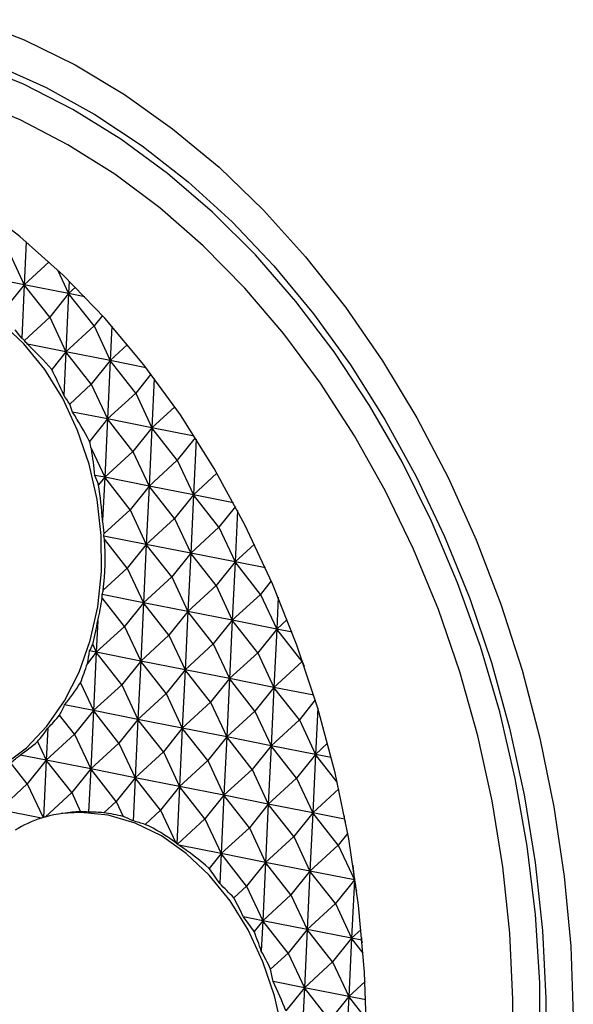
# Model space of a CAD drawing. Header units: millimetres. Extents: x 43 to 173, y 15 to 205.
# Tile 7 of 15: x 94.44 to 102.07, y 35.62 to 49.17. Entities that reach past the tile are written whole.
import ezdxf

# ---------------------------------------------------------------- set-up
doc = ezdxf.new("R2010")
doc.units = ezdxf.units.MM

msp = doc.modelspace()

# ---------------------------------------------------------------- linework, layer by layer
at = {"color": 7, "linetype": 'Continuous', "lineweight": 25}
for p, q in [((94.5281, 46.1122), (94.4997, 45.5216)), ((94.2769, 45.9988), (94.4997, 45.5216)), ((94.4997, 45.5216), (94.8426, 45.8359)), ((94.9589, 45.728), (95.1117, 45.401)), ((94.4997, 45.5216), (93.8878, 45.6423)), ((95.1199, 45.5733), (95.1117, 45.401)), ((94.4997, 45.5216), (94.2383, 45.1957)), ((94.4997, 45.5216), (94.4644, 44.7857)), ((94.8503, 45.0751), (94.4997, 45.5216)), ((95.1117, 45.401), (94.4997, 45.5216)), ((95.1117, 45.401), (95.2063, 45.4877)), ((95.1117, 45.401), (94.8503, 45.0751)), ((95.1117, 45.401), (95.0732, 44.5979)), ((95.4622, 44.9544), (95.1117, 45.401)), ((95.3345, 45.3571), (95.1117, 45.401)), ((94.5016, 44.7555), (94.8503, 45.0751)), ((94.8503, 45.0751), (95.0732, 44.5979)), ((95.5772, 45.0978), (95.4622, 44.9544)), ((95.0732, 44.5979), (95.4622, 44.9544)), ((95.4622, 44.9544), (95.6851, 44.4773)), ((95.7078, 44.9514), (95.6851, 44.4773)), ((95.0732, 44.5979), (94.5433, 44.7024)), ((95.0732, 44.5979), (94.8779, 44.3544)), ((95.0732, 44.5979), (95.0445, 44.0006)), ((95.4237, 44.1513), (95.0732, 44.5979)), ((95.6851, 44.4773), (95.0732, 44.5979)), ((95.6851, 44.4773), (95.9248, 44.697)), ((95.6851, 44.4773), (95.4237, 44.1513)), ((95.6851, 44.4773), (95.6466, 43.6742)), ((96.0356, 44.0307), (95.6851, 44.4773)), ((96.179, 44.3799), (95.6851, 44.4773)), ((96.2459, 44.2928), (96.0356, 44.0307)), ((96.2911, 44.233), (96.2585, 43.5535)), ((95.1266, 43.879), (95.4237, 44.1513)), ((95.4237, 44.1513), (95.6466, 43.6742)), ((95.6466, 43.6742), (96.0356, 44.0307)), ((96.0356, 44.0307), (96.2585, 43.5535)), ((96.2585, 43.5535), (96.5734, 43.8421)), ((95.6466, 43.6742), (95.1638, 43.7693)), ((95.6466, 43.6742), (95.399, 43.3655)), ((95.6466, 43.6742), (95.6081, 42.8711)), ((95.9971, 43.2276), (95.6466, 43.6742)), ((96.2585, 43.5535), (95.6466, 43.6742)), ((96.2585, 43.5535), (95.9971, 43.2276)), ((96.2585, 43.5535), (96.22, 42.7504)), ((96.609, 43.107), (96.2585, 43.5535)), ((96.8429, 43.4383), (96.2585, 43.5535)), ((96.8571, 43.4162), (96.609, 43.107)), ((96.8688, 43.3979), (96.8319, 42.6298)), ((95.4255, 43.2618), (95.6081, 42.8711)), ((95.6081, 42.8711), (95.9971, 43.2276)), ((95.9971, 43.2276), (96.22, 42.7504)), ((96.22, 42.7504), (96.609, 43.107)), ((96.609, 43.107), (96.8319, 42.6298)), ((95.6081, 42.8711), (95.4723, 42.8978)), ((95.6081, 42.8711), (95.5243, 42.7667)), ((95.6081, 42.8711), (95.5795, 42.2766)), ((95.9586, 42.4245), (95.6081, 42.8711)), ((96.22, 42.7504), (95.6081, 42.8711)), ((96.8319, 42.6298), (97.1555, 42.9263)), ((96.22, 42.7504), (95.9586, 42.4245)), ((96.22, 42.7504), (96.1815, 41.9473)), ((96.5705, 42.3039), (96.22, 42.7504)), ((96.8319, 42.6298), (96.22, 42.7504)), ((96.8319, 42.6298), (96.5705, 42.3039)), ((96.8319, 42.6298), (96.7934, 41.8267)), ((97.1825, 42.1832), (96.8319, 42.6298)), ((97.3818, 42.5214), (96.8319, 42.6298)), ((97.4106, 42.4676), (97.1825, 42.1832)), ((95.6002, 42.096), (95.9586, 42.4245)), ((95.9586, 42.4245), (96.1815, 41.9473)), ((96.1815, 41.9473), (96.5705, 42.3039)), ((96.5705, 42.3039), (96.7934, 41.8267)), ((97.4393, 42.4134), (97.4053, 41.7061)), ((96.7934, 41.8267), (97.1825, 42.1832)), ((97.1825, 42.1832), (97.4053, 41.7061)), ((96.1815, 41.9473), (95.5969, 42.0626)), ((95.9201, 41.6214), (95.6061, 42.0213)), ((96.1815, 41.9473), (95.9201, 41.6214)), ((96.1815, 41.9473), (96.143, 41.1442)), ((96.532, 41.5008), (96.1815, 41.9473)), ((96.7934, 41.8267), (96.1815, 41.9473)), ((97.4053, 41.7061), (97.6723, 41.9507)), ((96.7934, 41.8267), (96.532, 41.5008)), ((96.7934, 41.8267), (96.7549, 41.0236)), ((97.1439, 41.3801), (96.7934, 41.8267)), ((97.4053, 41.7061), (96.7934, 41.8267)), ((95.5892, 41.3182), (95.9201, 41.6214)), ((95.9201, 41.6214), (96.143, 41.1442)), ((97.4053, 41.7061), (97.1439, 41.3801)), ((97.4053, 41.7061), (97.3668, 40.903)), ((97.7559, 41.2595), (97.4053, 41.7061)), ((97.8251, 41.6233), (97.4053, 41.7061)), ((96.143, 41.1442), (96.532, 41.5008)), ((96.532, 41.5008), (96.7549, 41.0236)), ((96.7549, 41.0236), (97.1439, 41.3801)), ((97.1439, 41.3801), (97.3668, 40.903)), ((97.9044, 41.4447), (97.7559, 41.2595)), ((96.143, 41.1442), (95.5723, 41.2568)), ((95.8815, 40.8183), (95.5744, 41.2096)), ((97.3668, 40.903), (97.7559, 41.2595)), ((97.7559, 41.2595), (97.9788, 40.7823)), ((97.9998, 41.2211), (97.9788, 40.7823)), ((96.143, 41.1442), (95.8815, 40.8183)), ((96.143, 41.1442), (96.1044, 40.3412)), ((96.4935, 40.6977), (96.143, 41.1442)), ((96.7549, 41.0236), (96.143, 41.1442)), ((96.7549, 41.0236), (96.4935, 40.6977)), ((96.7549, 41.0236), (96.7164, 40.2205)), ((97.1054, 40.5771), (96.7549, 41.0236)), ((97.3668, 40.903), (96.7549, 41.0236)), ((95.5136, 40.9009), (95.4925, 40.4618)), ((95.4925, 40.4618), (95.8815, 40.8183)), ((95.8815, 40.8183), (96.1044, 40.3412)), ((97.3668, 40.903), (97.1054, 40.5771)), ((97.3668, 40.903), (97.3283, 40.0999)), ((97.7174, 40.4564), (97.3668, 40.903)), ((97.9788, 40.7823), (97.3668, 40.903)), ((97.9788, 40.7823), (98.1236, 40.915)), ((96.1044, 40.3412), (96.4935, 40.6977)), ((96.4935, 40.6977), (96.7164, 40.2205)), ((97.9788, 40.7823), (97.7174, 40.4564)), ((97.9788, 40.7823), (97.9402, 39.9792)), ((98.3293, 40.3358), (97.9788, 40.7823)), ((98.1907, 40.7405), (97.9788, 40.7823)), ((95.4429, 40.5679), (95.4925, 40.4618)), ((96.7164, 40.2205), (97.1054, 40.5771)), ((97.1054, 40.5771), (97.3283, 40.0999)), ((95.4925, 40.4618), (95.3697, 40.3087)), ((95.4925, 40.4618), (95.4009, 40.4799)), ((95.4925, 40.4618), (95.454, 39.6587)), ((95.843, 40.0152), (95.4925, 40.4618)), ((96.1044, 40.3412), (95.4925, 40.4618)), ((97.3283, 40.0999), (97.7174, 40.4564)), ((97.7174, 40.4564), (97.9402, 39.9792)), ((96.1044, 40.3412), (95.843, 40.0152)), ((96.1044, 40.3412), (96.0659, 39.5381)), ((96.455, 39.8946), (96.1044, 40.3412)), ((96.7164, 40.2205), (96.1044, 40.3412)), ((97.9402, 39.9792), (98.3293, 40.3358)), ((98.3348, 40.3427), (98.3293, 40.3358)), ((98.3293, 40.3358), (98.3593, 40.2715)), ((96.7164, 40.2205), (96.455, 39.8946)), ((96.7164, 40.2205), (96.6779, 39.4174)), ((97.0669, 39.774), (96.7164, 40.2205)), ((97.3283, 40.0999), (96.7164, 40.2205)), ((95.2748, 40.0423), (95.454, 39.6587)), ((95.454, 39.6587), (95.843, 40.0152)), ((95.843, 40.0152), (96.0659, 39.5381)), ((97.3283, 40.0999), (97.0669, 39.774)), ((97.3283, 40.0999), (97.2898, 39.2968)), ((97.6788, 39.6533), (97.3283, 40.0999)), ((97.9402, 39.9792), (97.3283, 40.0999)), ((96.0659, 39.5381), (96.455, 39.8946)), ((96.455, 39.8946), (96.6779, 39.4174)), ((97.9402, 39.9792), (97.6788, 39.6533)), ((97.9402, 39.9792), (97.9017, 39.1761)), ((98.2908, 39.5327), (97.9402, 39.9792)), ((98.4902, 39.8708), (97.9402, 39.9792)), ((95.454, 39.6587), (95.0561, 39.7371)), ((96.6779, 39.4174), (97.0669, 39.774)), ((97.0669, 39.774), (97.2898, 39.2968)), ((98.5101, 39.8062), (98.2908, 39.5327)), ((95.1926, 39.3328), (94.9863, 39.5955)), ((95.454, 39.6587), (95.1926, 39.3328)), ((95.454, 39.6587), (95.4155, 38.8556)), ((95.8045, 39.2122), (95.454, 39.6587)), ((96.0659, 39.5381), (95.454, 39.6587)), ((97.2898, 39.2968), (97.6788, 39.6533)), ((97.6788, 39.6533), (97.9017, 39.1761)), ((98.5443, 39.6936), (98.5137, 39.0555)), ((96.0659, 39.5381), (95.8045, 39.2122)), ((96.0659, 39.5381), (96.0274, 38.735)), ((96.4164, 39.0915), (96.0659, 39.5381)), ((96.6779, 39.4174), (96.0659, 39.5381)), ((97.9017, 39.1761), (98.2908, 39.5327)), ((98.2908, 39.5327), (98.5137, 39.0555)), ((94.8247, 39.4182), (94.8035, 38.9762)), ((94.8035, 38.9762), (95.1926, 39.3328)), ((95.1926, 39.3328), (95.4155, 38.8556)), ((96.6779, 39.4174), (96.4164, 39.0915)), ((96.6779, 39.4174), (96.6393, 38.6143)), ((97.0284, 38.9709), (96.6779, 39.4174)), ((97.2898, 39.2968), (96.6779, 39.4174)), ((94.6838, 39.2326), (94.8035, 38.9762)), ((95.4155, 38.8556), (95.8045, 39.2122)), ((95.8045, 39.2122), (96.0274, 38.735)), ((97.2898, 39.2968), (97.0284, 38.9709)), ((97.2898, 39.2968), (97.2513, 38.4937)), ((97.6403, 38.8502), (97.2898, 39.2968)), ((97.9017, 39.1761), (97.2898, 39.2968)), ((97.9017, 39.1761), (97.6403, 38.8502)), ((97.9017, 39.1761), (97.8632, 38.3731)), ((98.2522, 38.7296), (97.9017, 39.1761)), ((98.5137, 39.0555), (97.9017, 39.1761)), ((98.5137, 39.0555), (98.6809, 39.2088)), ((94.8035, 38.9762), (94.4411, 39.0477)), ((96.0274, 38.735), (96.4164, 39.0915)), ((96.4164, 39.0915), (96.6393, 38.6143)), ((98.5137, 39.0555), (98.2522, 38.7296)), ((98.5137, 39.0555), (98.4751, 38.2524)), ((98.8125, 38.6748), (98.5137, 39.0555)), ((98.7278, 39.0133), (98.5137, 39.0555)), ((94.5421, 38.6503), (94.3121, 38.9434)), ((94.8035, 38.9762), (94.5421, 38.6503)), ((94.8035, 38.9762), (94.7657, 38.1879)), ((95.1541, 38.5297), (94.8035, 38.9762)), ((95.4155, 38.8556), (94.8035, 38.9762)), ((96.6393, 38.6143), (97.0284, 38.9709)), ((97.0284, 38.9709), (97.2513, 38.4937)), ((95.4155, 38.8556), (95.1541, 38.5297)), ((95.4155, 38.8556), (95.387, 38.2613)), ((95.766, 38.4091), (95.4155, 38.8556)), ((96.0274, 38.735), (95.4155, 38.8556)), ((97.2513, 38.4937), (97.6403, 38.8502)), ((97.6403, 38.8502), (97.8632, 38.3731)), ((94.1531, 38.2938), (94.5421, 38.6503)), ((94.5421, 38.6503), (94.7591, 38.1858)), ((96.0274, 38.735), (95.766, 38.4091)), ((96.0274, 38.735), (95.9989, 38.1407)), ((96.3779, 38.2884), (96.0274, 38.735)), ((96.6393, 38.6143), (96.0274, 38.735)), ((97.8632, 38.3731), (98.2522, 38.7296)), ((98.2522, 38.7296), (98.4751, 38.2524)), ((94.7871, 38.1934), (95.1541, 38.5297)), ((95.1541, 38.5297), (95.2769, 38.2668)), ((96.6393, 38.6143), (96.3779, 38.2884)), ((96.6393, 38.6143), (96.6015, 37.826)), ((96.9899, 38.1678), (96.6393, 38.6143)), ((97.2513, 38.4937), (96.6393, 38.6143)), ((98.4751, 38.2524), (98.8337, 38.581)), ((95.5949, 38.2523), (95.766, 38.4091)), ((95.766, 38.4091), (95.8638, 38.1996)), ((97.2513, 38.4937), (96.9899, 38.1678)), ((97.2513, 38.4937), (97.2128, 37.6906)), ((97.6018, 38.0471), (97.2513, 38.4937)), ((97.8632, 38.3731), (97.2513, 38.4937)), ((97.8632, 38.3731), (97.6018, 38.0471)), ((97.8632, 38.3731), (97.8247, 37.57)), ((98.2137, 37.9265), (97.8632, 38.3731)), ((98.4751, 38.2524), (97.8632, 38.3731)), ((94.7354, 38.179), (94.1531, 38.2938)), ((96.1642, 38.0925), (96.3779, 38.2884)), ((96.3779, 38.2884), (96.588, 37.8387)), ((98.4751, 38.2524), (98.2137, 37.9265)), ((98.4751, 38.2524), (98.4366, 37.4493)), ((98.8257, 37.8059), (98.4751, 38.2524)), ((98.9134, 38.166), (98.4751, 38.2524)), ((96.6112, 37.8207), (96.9899, 38.1678)), ((96.9899, 38.1678), (97.2128, 37.6906)), ((97.2128, 37.6906), (97.6018, 38.0471)), ((97.6018, 38.0471), (97.8247, 37.57)), ((98.9571, 37.9698), (98.8257, 37.8059)), ((97.8247, 37.57), (98.2137, 37.9265)), ((98.2137, 37.9265), (98.4366, 37.4493)), ((97.2128, 37.6906), (96.6304, 37.8054)), ((97.2128, 37.6906), (97.0495, 37.4871)), ((97.2128, 37.6906), (97.1929, 37.2773)), ((97.5633, 37.244), (97.2128, 37.6906)), ((97.8247, 37.57), (97.2128, 37.6906)), ((98.4366, 37.4493), (98.8257, 37.8059)), ((98.8257, 37.8059), (99.0486, 37.3287)), ((97.8247, 37.57), (97.5633, 37.244)), ((97.8247, 37.57), (97.7862, 36.7669)), ((98.1752, 37.1234), (97.8247, 37.57)), ((98.4366, 37.4493), (97.8247, 37.57)), ((98.4366, 37.4493), (98.1752, 37.1234)), ((98.4366, 37.4493), (98.3981, 36.6462)), ((98.7871, 37.0028), (98.4366, 37.4493)), ((99.0486, 37.3287), (98.4366, 37.4493)), ((99.0486, 37.3287), (98.7871, 37.0028)), ((99.0486, 37.3287), (99.01, 36.5256)), ((99.0497, 37.3523), (99.0486, 37.3287)), ((99.0486, 37.3287), (99.0533, 37.333)), ((99.0557, 37.3195), (99.0486, 37.3287)), ((99.0532, 37.3278), (99.0486, 37.3287)), ((97.3861, 37.0817), (97.5633, 37.244)), ((97.5633, 37.244), (97.7862, 36.7669)), ((97.7862, 36.7669), (98.1752, 37.1234)), ((98.1752, 37.1234), (98.3981, 36.6462)), ((98.3981, 36.6462), (98.7871, 37.0028)), ((98.7871, 37.0028), (99.01, 36.5256)), ((97.7862, 36.7669), (97.5203, 36.8193)), ((97.7862, 36.7669), (97.6674, 36.6188)), ((97.7862, 36.7669), (97.7661, 36.3488)), ((98.1367, 36.3203), (97.7862, 36.7669)), ((98.3981, 36.6462), (97.7862, 36.7669)), ((98.3981, 36.6462), (98.1367, 36.3203)), ((98.3981, 36.6462), (98.3596, 35.8431)), ((98.7486, 36.1997), (98.3981, 36.6462)), ((99.01, 36.5256), (98.3981, 36.6462)), ((99.01, 36.5256), (99.1421, 36.6466)), ((99.01, 36.5256), (98.7486, 36.1997)), ((99.01, 36.5256), (98.9715, 35.7225)), ((99.1707, 36.3209), (99.01, 36.5256)), ((99.1499, 36.498), (99.01, 36.5256)), ((97.8949, 36.0988), (98.1367, 36.3203)), ((98.1367, 36.3203), (98.3596, 35.8431)), ((98.3596, 35.8431), (98.7486, 36.1997)), ((98.7486, 36.1997), (98.9715, 35.7225)), ((98.3596, 35.8431), (97.9278, 35.9283)), ((98.9715, 35.7225), (99.1964, 35.9286)), ((98.3596, 35.8431), (98.1065, 35.5276)), ((98.3596, 35.8431), (98.3211, 35.04)), ((98.7101, 35.3966), (98.3596, 35.8431)), ((98.9715, 35.7225), (98.3596, 35.8431)), ((98.9715, 35.7225), (98.7101, 35.3966)), ((98.9715, 35.7225), (98.933, 34.9194)), ((99.2155, 35.4117), (98.9715, 35.7225)), ((99.2053, 35.6764), (98.9715, 35.7225))]:
    msp.add_line(p, q, dxfattribs=at)
at = {"color": 7, "linetype": 'Continuous', "lineweight": 25, "flags": 128}
for points in [[(93.7886, 49.1709), (94.5005, 48.8935), (95.1997, 48.5496), (95.8823, 48.141), (96.5449, 47.6697), (97.1837, 47.1384), (97.7956, 46.5498), (98.3771, 45.9072), (98.9251, 45.2139), (99.4368, 44.4737), (99.9095, 43.6904), (100.3405, 42.8683), (100.7276, 42.0118), (101.0687, 41.1254), (101.3621, 40.2138), (101.6061, 39.2819), (101.7994, 38.3348), (101.9411, 37.3774), (102.0302, 36.4148), (102.0665, 35.4522)], [(101.6096, 34.9729), (101.6032, 35.9113), (101.5437, 36.8525), (101.4315, 37.7912), (101.2671, 38.7222), (101.0515, 39.6402), (100.786, 40.5403), (100.4719, 41.4172), (100.1111, 42.2662), (99.7055, 43.0824), (99.2575, 43.8613), (98.7694, 44.5985), (98.2442, 45.29), (97.6847, 45.9318), (97.094, 46.5204), (96.4754, 47.0525), (95.8324, 47.525), (95.1686, 47.9355), (94.4877, 48.2814), (93.7936, 48.561)], [(94.1135, 48.5467), (94.7999, 48.2395), (95.4717, 47.8677), (96.1251, 47.4334), (96.7566, 46.9388), (97.3627, 46.3868), (97.9401, 45.7803), (98.4857, 45.1226), (98.9965, 44.4173), (99.4697, 43.6684), (99.9027, 42.8798), (100.2931, 42.0558), (100.6389, 41.2011), (100.938, 40.3202), (101.189, 39.4179), (101.3904, 38.4993), (101.5411, 37.5692), (101.6403, 36.6328), (101.6875, 35.6953), (101.6823, 34.7616)], [(99.2188, 35.1363), (99.189, 36.0574), (99.1061, 36.9789), (98.9705, 37.8953), (98.7831, 38.8014), (98.5448, 39.6917), (98.2573, 40.561), (97.922, 41.4043), (97.541, 42.2165), (97.1165, 42.993), (96.6511, 43.7291), (96.1473, 44.4206), (95.6083, 45.0634), (95.0372, 45.6536), (94.4372, 46.188), (93.812, 46.6632), (93.1652, 47.0766), (92.5006, 47.4256), (91.8221, 47.7083), (91.1336, 47.9231), (90.4393, 48.0685), (89.7432, 48.1438), (89.1849, 48.1532)], [(101.2263, 34.7705), (101.2347, 35.6809), (101.1909, 36.5955), (101.095, 37.509), (100.9477, 38.4163), (100.7497, 39.3121), (100.5023, 40.1913), (100.2068, 41.0488), (99.865, 41.8798), (99.4787, 42.6795), (99.0502, 43.4433), (98.582, 44.1668), (98.0768, 44.8458), (97.5373, 45.4766), (96.9668, 46.0555), (96.3685, 46.5791), (95.7457, 47.0445), (95.1022, 47.449), (94.4415, 47.7902), (93.7675, 48.0663)], [(93.4784, 38.6324), (93.5186, 38.6394), (93.8777, 38.742), (94.2176, 38.9127), (94.5316, 39.1482), (94.813, 39.4435), (95.0563, 39.7927), (95.2565, 40.1887), (95.4095, 40.6234), (95.5121, 41.0879), (95.5623, 41.5729), (95.5591, 42.0683), (95.5026, 42.5643), (95.3938, 43.0506), (95.235, 43.5173), (95.0294, 43.955), (94.7813, 44.3547), (94.4956, 44.7084), (94.1782, 45.0087), (93.8356, 45.2496), (93.4747, 45.4262), (93.1028, 45.5349)], [(95.657, 38.219), (95.2817, 38.2576), (95.007, 38.2405)], [(96.0333, 31.3166), (96.0727, 31.3235), (96.4318, 31.426), (96.7718, 31.5968), (97.0857, 31.8322), (97.3672, 32.1275), (97.6105, 32.4767), (97.8106, 32.8727), (97.9636, 33.3074), (98.0662, 33.7719), (98.1165, 34.2569), (98.1133, 34.7524), (98.0567, 35.2483), (97.9479, 35.7346), (97.7891, 36.2013), (97.5836, 36.639), (97.3354, 37.0388), (97.0498, 37.3924), (96.7324, 37.6927), (96.3897, 37.9337), (96.0288, 38.1103), (95.657, 38.219)]]:
    msp.add_lwpolyline(points, dxfattribs=at)
at = {"color": 7, "linetype": 'Continuous', "lineweight": 25}
for centre, major_axis, ratio, start_param, end_param in [((93.2672, 42.1391), (-0.2903, 3.4927), 0.584463, 5.5223691, 5.5737432), ((92.6753, 42.0515), (-1.2942, 3.2709), 0.8987174, 5.2636601, 5.2776464), ((92.4972, 42.0251), (0.7806, 3.5193), 0.7420397, 5.7245255, 5.7473807), ((93.4635, 42.1681), (-1.5419, 3.2379), 0.6685691, 5.1030993, 5.2458934), ((93.3999, 42.1587), (-0.2903, 3.4927), 0.584463, 5.2186019, 5.3427334), ((92.5394, 42.0314), (-1.2942, 3.2709), 0.8987174, 4.9319588, 4.9738792), ((92.6299, 42.0448), (0.7806, 3.5193), 0.7420397, 5.3801883, 5.4156794), ((93.3276, 42.148), (-1.5419, 3.2379), 0.6685691, 4.7705922, 4.9015562), ((93.5327, 42.1784), (-0.2903, 3.4927), 0.584463, 4.9788873, 5.0102264), ((92.7627, 42.0644), (0.7806, 3.5193), 0.7420397, 5.111359, 5.2178852), ((93.1917, 42.1279), (-1.5419, 3.2379), 0.6685691, 4.593272, 4.6327269), ((93.5327, 42.1784), (-0.2903, 3.4927), 0.584463, 4.6919583, 4.8329062), ((92.4035, 42.0113), (-1.2942, 3.2709), 0.8987174, 4.3951448, 4.4472356), ((92.4035, 42.0113), (-1.2942, 3.2709), 0.8987174, 4.1697194, 4.3736247), ((92.8955, 42.0841), (0.7806, 3.5193), 0.7420397, 4.8694859, 4.8788654), ((93.0558, 42.1078), (-1.5419, 3.2379), 0.6685691, 4.3787132, 4.3908538), ((92.4035, 42.0113), (-1.2942, 3.2709), 0.8987174, 4.0451532, 4.1376963), ((93.0282, 42.1037), (0.7806, 3.5193), 0.7420397, 4.6357513, 4.65344), ((92.9199, 42.0877), (-1.5419, 3.2379), 0.6685691, 4.1427849, 4.1571192), ((93.5327, 42.1784), (-0.2903, 3.4927), 0.584463, 4.1852298, 4.2898759), ((93.161, 42.1234), (0.7806, 3.5193), 0.7420397, 4.3966105, 4.4242277), ((92.784, 42.0676), (-1.5419, 3.2379), 0.6685691, 3.8600833, 3.9179784), ((93.5327, 42.1784), (-0.2903, 3.4927), 0.584463, 4.0067183, 4.0997175), ((93.2938, 42.143), (0.7806, 3.5193), 0.7420397, 4.1351546, 4.2457162), ((92.6481, 42.0475), (-1.5419, 3.2379), 0.6685691, 3.5980784, 3.6565225), ((92.5394, 42.0314), (-1.2942, 3.2709), 0.8987174, 3.5185096, 3.5929898), ((93.3999, 42.1587), (-0.2903, 3.4927), 0.584463, 3.672465, 3.7632323), ((93.4266, 42.1626), (0.7806, 3.5193), 0.7420397, 3.8134531, 3.9114629), ((92.5122, 42.0274), (-1.5419, 3.2379), 0.6685691, 3.2666647, 3.334821), ((94.9978, 34.7013), (0.7806, 3.5193), 0.7420397, 0.1878744, 0.3678105), ((95.4625, 34.77), (-0.2903, 3.4927), 0.584463, 6.1785505, 6.2320618), ((95.5968, 34.7899), (-1.2942, 3.2709), 0.8987174, 5.8690335, 5.9338278), ((94.9978, 34.7013), (0.7806, 3.5193), 0.7420397, 6.2502755, 6.3527541), ((96.0724, 34.8603), (-1.5419, 3.2379), 0.6685691, 6.1914037, 6.3575998), ((94.9978, 34.7013), (0.7806, 3.5193), 0.7420397, 0.3781201, 0.3868504), ((95.3297, 34.7504), (-0.2903, 3.4927), 0.584463, 0.1357942, 0.1391222), ((95.7327, 34.81), (-1.2942, 3.2709), 0.8987174, 6.1672752, 6.1742568), ((95.5952, 34.7897), (-0.2903, 3.4927), 0.584463, 5.9448763, 6.0112775), ((95.4609, 34.7698), (-1.2942, 3.2709), 0.8987174, 5.6477026, 5.7001536), ((94.9978, 34.7013), (0.7806, 3.5193), 0.7420397, 5.9506858, 6.1314232), ((88.994, 35.9511), (2.8435, 12.8202), 0.7420397, 5.0468198, 5.0501289), ((90.3022, 36.1447), (-5.6169, 11.7951), 0.6685691, 4.5648609, 4.5681877), ((95.728, 34.8093), (-0.2903, 3.4927), 0.584463, 5.7044473, 5.7116879), ((95.325, 34.7497), (-1.2942, 3.2709), 0.8987174, 5.4564526, 5.4597246), ((94.9978, 34.7013), (0.7806, 3.5193), 0.7420397, 5.9313869, 5.9401732), ((96.0724, 34.8603), (-1.5419, 3.2379), 0.6685691, 5.287797, 5.4527548), ((95.8608, 34.8289), (-0.2903, 3.4927), 0.584463, 5.439473, 5.5274312), ((91.6493, 36.344), (-1.0575, 12.7233), 0.584463, 4.7430883, 4.7571313), ((95.1891, 34.7296), (-1.2942, 3.2709), 0.8987174, 5.1151648, 5.1947503), ((87.5842, 35.7426), (-4.7146, 11.9153), 0.8987174, 4.4968286, 4.4983656), ((89.1267, 35.9708), (2.8435, 12.8202), 0.7420397, 4.9801452, 4.9805492), ((90.1663, 36.1246), (-5.6169, 11.7951), 0.6685691, 4.5008446, 4.5015131), ((87.5842, 35.7426), (-4.7146, 11.9153), 0.8987174, 4.484062, 4.495756), ((95.1305, 34.7209), (0.7806, 3.5193), 0.7420397, 5.5045126, 5.5988855), ((95.9365, 34.8401), (-1.5419, 3.2379), 0.6685691, 4.9550349, 5.0258805), ((95.9935, 34.8486), (-0.2903, 3.4927), 0.584463, 5.1072564, 5.1946691), ((89.2595, 35.9904), (2.8435, 12.8202), 0.7420397, 4.9145899, 4.9176239), ((90.0304, 36.1044), (-5.6169, 11.7951), 0.6685691, 4.4331027, 4.4359579), ((95.0532, 34.7095), (-1.2942, 3.2709), 0.8987174, 4.7824657, 4.8625337), ((95.2633, 34.7405), (0.7806, 3.5193), 0.7420397, 5.2150024, 5.2661863), ((95.8006, 34.82), (-1.5419, 3.2379), 0.6685691, 4.6139179, 4.7363703)]:
    msp.add_ellipse(centre, major_axis=major_axis, ratio=ratio, start_param=start_param, end_param=end_param, dxfattribs=at)

doc.saveas('drawing.dxf')
